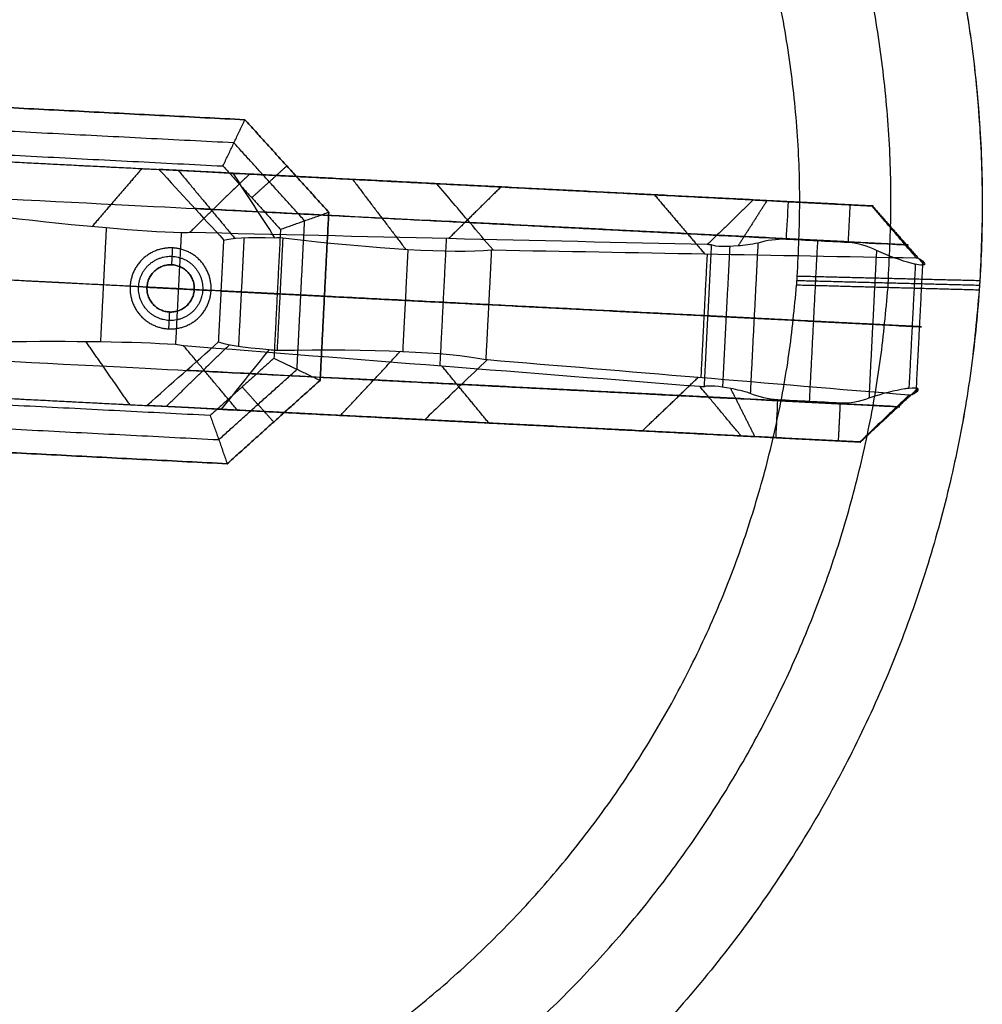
# Model space of a CAD drawing. Header units: millimetres. Extents: x 581 to 1437, y -333 to 1981.
# Tile 41 of 42: x 1295 to 1437, y 1532 to 1678. Entities that reach past the tile are written whole.
import ezdxf

# ---------------------------------------------------------------- set-up
doc = ezdxf.new("R2010")
doc.units = ezdxf.units.MM
doc.layers.add('Legs', color=7, linetype='Continuous', true_color=0x3fbf7f)
doc.layers.add('Tabletop', color=7, linetype='Continuous', true_color=0xcc9900)

msp = doc.modelspace()

# ---------------------------------------------------------------- linework, layer by layer
at = {"layer": 'Legs'}
for p, q in [((1349.77, 1653.84, -1516.22), (1378.09, 1652.39, -1516.22)), ((1361.15, 1653.26, -1468.64), (1361.15, 1653.26, -1541.99)), ((1347.98, 1618.89, -1516.22), (1376.3, 1617.44, -1516.22)), ((1359.36, 1618.3, -1468.64), (1359.36, 1618.3, -1541.99))]:
    msp.add_line(p, q, dxfattribs=at)
at = {"layer": 'Legs', "extrusion": (0.051117, 0.998693, 1.52656e-16)}
for centre in [(-1148.26, -1505.92, 1720.67), (-1148.26, -1505.92, 1685.67)]:
    msp.add_arc(centre, 101.27, 125.2623, 158.5565, dxfattribs=at)
at = {"layer": 'Legs', "extrusion": (0.051117, 0.998693, 0)}
for centre, radius, start, end in [((-1148.26, -1505.92, 1715.17), 95.77, 127.6237, 158.6257), ((-1272.42, -1378.8, 1715.17), 38.36, 317.627, 349.5068), ((-1148.26, -1505.92, 1691.17), 95.77, 127.6237, 158.6257), ((-1272.42, -1378.8, 1691.17), 38.36, 317.627, 349.5068)]:
    msp.add_arc(centre, radius, start, end, dxfattribs=at)
at = {"layer": 'Legs', "extrusion": (-0.051117, -0.998693, -5.42101e-20)}
for centre in [(1322.38, -1635.52, -1720.67), (1322.38, -1635.52, -1685.67)]:
    msp.add_arc(centre, 5.61, 201.3047, 269.5879, dxfattribs=at)
at = {"layer": 'Legs', "extrusion": (-0.051117, -0.998693, 0)}
for centre, radius, start, end in [((1148.44, -1500.17, -1715.17), 135.18, 20.0141, 44.9643), ((1322.38, -1635.52, -1715.17), 11.11, 201.9918, 269.6832), ((1331.55, -1637.76, -1715.17), 8.87, 269.9953, 18.5503), ((1148.44, -1500.17, -1691.17), 135.18, 20.0141, 44.9643), ((1322.38, -1635.52, -1691.17), 11.11, 201.9918, 269.6832), ((1331.55, -1637.76, -1691.17), 8.87, 269.9953, 18.5503)]:
    msp.add_arc(centre, radius, start, end, dxfattribs=at)
at = {"layer": 'Legs'}
for points, degree in [([(1328.18, 1662.96, -1378.78), (1280.6, 1665.39, -1378.78), (1233.02, 1667.83, -1378.78)], 2), ([(1233.02, 1667.83, -1375.78), (1280.6, 1665.39, -1375.78), (1328.18, 1662.96, -1375.78)], 2), ([(1326.56, 1659.53, -1382.28), (1274.6, 1662.19, -1382.28), (1222.63, 1664.85, -1382.28)], 2), ([(1324.93, 1656.11, -1385.78), (1325.05, 1656.37, -1385.52), (1325.29, 1656.87, -1385), (1325.66, 1657.63, -1384.23), (1326.02, 1658.39, -1383.45), (1326.38, 1659.15, -1382.67), (1326.74, 1659.91, -1381.89), (1327.1, 1660.68, -1381.12), (1327.46, 1661.44, -1380.34), (1327.82, 1662.2, -1379.56), (1328.06, 1662.7, -1379.04), (1328.18, 1662.96, -1378.78)], 3), ([(1340.59, 1649.27, -1378.78), (1334.38, 1656.11, -1378.78), (1328.18, 1662.96, -1378.78)], 2), ([(1328.18, 1662.96, -1378.78), (1328.18, 1662.96, -1377.28), (1328.18, 1662.96, -1375.78)], 2), ([(1328.18, 1662.96, -1375.78), (1334.38, 1656.11, -1375.78), (1340.59, 1649.27, -1375.78)], 2), ([(1218.16, 1661.58, -1385.78), (1271.55, 1658.85, -1385.78), (1324.93, 1656.11, -1385.78)], 2), ([(1337.02, 1648, -1382.28), (1331.79, 1653.77, -1382.28), (1326.56, 1659.53, -1382.28)], 2), ([(1293.1, 1656.74, -1385.78), (1304.29, 1656.17, -1385.78), (1315.47, 1655.6, -1385.78)], 2), ([(1312.93, 1655.73, -1441.73), (1309.24, 1651.42, -1444.57), (1305.55, 1647.12, -1447.41)], 2), ([(1315.47, 1655.6, -1385.78), (1318.67, 1652.1, -1385.78), (1321.86, 1648.62, -1385.78), (1325.07, 1645.14, -1385.78)], 3), ([(1318.33, 1655.45, -1395.77), (1322.51, 1650.42, -1393.91), (1326.69, 1645.4, -1392.05)], 2), ([(1324.93, 1656.11, -1385.78), (1329.19, 1651.42, -1385.78), (1333.45, 1646.72, -1385.78)], 2), ([(1332.62, 1645.49, -1402.08), (1330.56, 1648.67, -1404.2), (1328.5, 1651.85, -1406.33), (1326.45, 1655.03, -1408.46)], 3), ([(1328.85, 1654.91, -1468.9), (1366.12, 1653, -1553.23), (1403.39, 1651.1, -1637.55)], 2), ([(1334.38, 1656.11, -1378.78), (1331.79, 1653.76, -1382.28), (1329.2, 1651.41, -1385.78)], 2), ([(1334.38, 1656.11, -1378.78), (1334.38, 1656.11, -1377.28), (1334.38, 1656.11, -1375.78)], 2), ([(1344.11, 1654.13, -1430.48), (1348.04, 1648.95, -1427.81), (1351.97, 1643.78, -1425.14)], 2), ([(1420.97, 1650.2, -1636.71), (1388.77, 1651.84, -1546.24), (1356.58, 1653.49, -1455.77)], 2), ([(1366.07, 1653.01, -1553.12), (1362.2, 1649.18, -1554.74), (1358.32, 1645.35, -1556.37)], 2), ([(1388.79, 1651.84, -1546.29), (1392.5, 1647.47, -1544.89), (1396.22, 1643.1, -1543.48)], 2), ([(1405.44, 1650.99, -1640.14), (1403.3, 1647.63, -1643), (1401.16, 1644.27, -1645.85)], 2), ([(1408.57, 1650.83, -1641.12), (1408.47, 1648.97, -1642.99), (1408.36, 1647.1, -1644.86), (1408.26, 1645.24, -1646.72)], 3), ([(1408.57, 1650.83, -1641.12), (1413.17, 1650.6, -1641.12), (1417.77, 1650.36, -1641.13)], 2), ([(1323.5, 1649.68, -1471.02), (1360.77, 1647.77, -1555.35), (1398.04, 1645.86, -1639.68)], 2), ([(1333.45, 1646.72, -1385.78), (1333.72, 1646.82, -1385.52), (1334.25, 1647.01, -1385), (1335.04, 1647.29, -1384.23), (1335.83, 1647.57, -1383.45), (1336.63, 1647.85, -1382.67), (1337.42, 1648.14, -1381.89), (1338.21, 1648.42, -1381.12), (1339.01, 1648.7, -1380.34), (1339.8, 1648.99, -1379.56), (1340.33, 1649.18, -1379.04), (1340.59, 1649.27, -1378.78)], 3), ([(1339.32, 1624.37, -1378.78), (1339.95, 1636.82, -1378.78), (1340.59, 1649.27, -1378.78)], 2), ([(1340.59, 1649.27, -1375.78), (1339.95, 1636.82, -1375.78), (1339.32, 1624.37, -1375.78)], 2), ([(1340.59, 1649.27, -1378.78), (1340.59, 1649.27, -1377.28), (1340.59, 1649.27, -1375.78)], 2), ([(1417.48, 1644.77, -1646.72), (1417.62, 1647.56, -1643.92), (1417.77, 1650.36, -1641.13)], 2), ([(1421.04, 1650.19, -1638.55), (1424.86, 1645.83, -1639.54), (1428.69, 1641.47, -1640.53)], 2), ([(1318.76, 1646.19, -1469.72), (1312.76, 1646.41, -1455.92), (1303.86, 1647.19, -1443.6), (1292.68, 1648.47, -1433.61)], 3), ([(1335.9, 1626, -1382.28), (1336.46, 1637, -1382.28), (1337.02, 1648, -1382.28)], 2), ([(1425.88, 1644.44, -1634.93), (1393.67, 1646.09, -1544.42), (1361.46, 1647.73, -1453.91)], 2), ([(1307.66, 1646.93, -1450.24), (1307.23, 1638.49, -1450.24), (1306.8, 1630.06, -1450.24)], 2), ([(1318.76, 1646.19, -1469.72), (1318.33, 1637.93, -1469.72), (1317.91, 1629.66, -1469.72)], 2), ([(1319.99, 1646.25, -1472.4), (1319.58, 1646.21, -1471.51), (1319.17, 1646.19, -1470.61), (1318.76, 1646.19, -1469.72)], 3), ([(1396.61, 1644.46, -1640.25), (1371.07, 1645.05, -1584.3), (1345.53, 1645.65, -1528.35), (1319.99, 1646.25, -1472.4)], 3), ([(1333.45, 1646.72, -1385.78), (1332.96, 1637.18, -1385.78), (1332.48, 1627.63, -1385.78)], 2), ([(1324.3, 1630.06, -1385.78), (1324.68, 1637.6, -1385.78), (1325.07, 1645.14, -1385.78)], 2), ([(1325.07, 1645.14, -1385.78), (1326, 1645.45, -1391.82), (1328.62, 1645.57, -1397.47), (1332.62, 1645.49, -1402.08)], 3), ([(1328.05, 1645.47, -1395.22), (1327.64, 1637.45, -1395.22), (1327.23, 1629.43, -1395.22)], 2), ([(1332.62, 1645.49, -1402.08), (1333, 1645.51, -1402.51), (1333.39, 1645.51, -1402.94), (1333.79, 1645.49, -1403.35)], 3), ([(1333.79, 1645.49, -1403.35), (1333.37, 1637.16, -1403.35), (1332.94, 1628.82, -1403.35)], 2), ([(1333.79, 1645.49, -1403.35), (1348, 1643.79, -1416.63), (1358.64, 1643.17, -1433.35), (1364.66, 1643.68, -1451.91)], 3), ([(1357.98, 1645.36, -1555.64), (1357.5, 1635.92, -1555.64), (1357.02, 1626.48, -1555.64)], 2), ([(1404.1, 1644.69, -1646.73), (1403.53, 1633.57, -1646.73), (1402.96, 1622.44, -1646.73)], 2), ([(1408.26, 1645.24, -1646.72), (1406.84, 1645.3, -1646.73), (1405.46, 1645.09, -1646.73), (1404.1, 1644.69, -1646.73)], 3), ([(1417.48, 1644.77, -1646.72), (1414.41, 1644.93, -1646.72), (1411.33, 1645.08, -1646.72), (1408.26, 1645.24, -1646.72)], 3), ([(1408.27, 1645.34, -1646.62), (1412.88, 1645.1, -1646.62), (1417.49, 1644.87, -1646.63)], 2), ([(1412.91, 1645, -1646.72), (1412.3, 1633.12, -1646.72), (1411.69, 1621.23, -1646.72)], 2), ([(1421.64, 1643.62, -1646.72), (1420.32, 1644.26, -1646.72), (1418.95, 1644.69, -1646.72), (1417.48, 1644.77, -1646.72)], 3), ([(1317.37, 1641.48, -1378.28), (1317.43, 1642.73, -1377.03), (1317.5, 1643.98, -1375.78)], 2), ([(1352.3, 1643.76, -1425.65), (1351.91, 1636.21, -1425.65), (1351.53, 1628.66, -1425.65)], 2), ([(1364.66, 1643.68, -1451.91), (1364.25, 1635.58, -1451.91), (1363.83, 1627.47, -1451.91)], 2), ([(1364.66, 1643.68, -1451.91), (1364.74, 1643.68, -1452.14), (1364.82, 1643.68, -1452.37), (1364.9, 1643.68, -1452.6)], 3), ([(1364.9, 1643.68, -1452.6), (1385.77, 1643.29, -1513.18), (1406.65, 1642.9, -1573.76), (1427.53, 1642.51, -1634.34)], 3), ([(1397.2, 1644.41, -1641.55), (1396.66, 1633.92, -1641.55), (1396.13, 1623.43, -1641.55)], 2), ([(1397.2, 1644.41, -1641.55), (1397, 1644.45, -1641.12), (1396.81, 1644.47, -1640.68), (1396.61, 1644.46, -1640.25)], 3), ([(1399.92, 1644.19, -1645.08), (1399.39, 1633.78, -1645.08), (1398.86, 1623.37, -1645.08)], 2), ([(1421.64, 1643.62, -1646.72), (1421.08, 1632.67, -1646.72), (1420.52, 1621.72, -1646.72)], 2), ([(1396.58, 1643.09, -1544.54), (1396.11, 1633.95, -1544.54), (1395.65, 1624.8, -1544.54)], 2), ([(1428.48, 1642.03, -1637.16), (1427.98, 1632.31, -1637.16), (1427.48, 1622.6, -1637.16)], 2), ([(1427.53, 1642.51, -1634.34), (1427.86, 1642.49, -1635.3), (1428.17, 1642.32, -1636.23), (1428.48, 1642.03, -1637.16)], 3), ([(1317.37, 1641.48, -1385.72), (1317.37, 1641.48, -1382), (1317.37, 1641.48, -1378.28)], 2), ([(1427.39, 1641.56, -1643.67), (1426.92, 1632.37, -1643.67), (1426.44, 1623.18, -1643.67)], 2), ([(1311.2, 1638.29, -1375.78), (1295.09, 1639.12, -1375.78), (1278.99, 1639.94, -1375.78)], 2), ([(1313.69, 1638.16, -1378.28), (1312.45, 1638.23, -1377.03), (1311.2, 1638.29, -1375.78)], 2), ([(1313.69, 1638.16, -1385.72), (1313.69, 1638.16, -1382), (1313.69, 1638.16, -1378.28)], 2), ([(1313.69, 1638.16, -1385.72), (1317.19, 1637.99, -1385.72), (1320.69, 1637.81, -1385.72)], 2), ([(1396.66, 1633.92, -1641.55), (1357.5, 1635.92, -1555.64), (1318.33, 1637.93, -1469.72)], 2), ([(1320.69, 1637.81, -1378.28), (1321.93, 1637.74, -1377.03), (1323.18, 1637.68, -1375.78)], 2), ([(1320.69, 1637.81, -1378.28), (1320.69, 1637.81, -1382), (1320.69, 1637.81, -1385.72)], 2), ([(1339.95, 1636.82, -1375.78), (1331.57, 1637.25, -1375.78), (1323.18, 1637.68, -1375.78)], 2), ([(1332.96, 1637.18, -1385.78), (1328.82, 1637.39, -1385.78), (1324.68, 1637.6, -1385.78)], 2), ([(1339.95, 1636.82, -1378.78), (1336.46, 1637, -1382.28), (1332.96, 1637.18, -1385.78)], 2), ([(1339.95, 1636.82, -1378.78), (1339.95, 1636.82, -1377.28), (1339.95, 1636.82, -1375.78)], 2), ([(1317.01, 1634.49, -1378.28), (1316.95, 1633.24, -1377.03), (1316.88, 1631.99, -1375.78)], 2), ([(1317.01, 1634.49, -1385.72), (1317.01, 1634.49, -1382), (1317.01, 1634.49, -1378.28)], 2), ([(1364.25, 1635.58, -1451.91), (1396.11, 1633.95, -1544.54), (1427.98, 1632.31, -1637.16)], 2), ([(1421.08, 1632.67, -1646.72), (1412.3, 1633.12, -1646.72), (1403.53, 1633.57, -1646.73)], 2), ([(1317.91, 1629.66, -1469.72), (1311.92, 1630.06, -1455.92), (1302.99, 1630.19, -1443.6), (1291.74, 1630.05, -1433.61)], 3), ([(1311.15, 1620.77, -1441.73), (1307.91, 1625.43, -1444.57), (1304.68, 1630.08, -1447.41)], 2), ([(1313.68, 1620.64, -1385.78), (1317.22, 1623.79, -1385.78), (1320.75, 1626.93, -1385.78), (1324.3, 1630.06, -1385.78)], 3), ([(1324.3, 1630.06, -1385.78), (1325.19, 1629.66, -1391.82), (1327.78, 1629.28, -1397.47), (1331.78, 1628.94, -1402.08)], 3), ([(1316.54, 1620.5, -1395.77), (1321.21, 1625.07, -1393.91), (1325.88, 1629.64, -1392.05)], 2), ([(1319.13, 1629.48, -1472.4), (1318.72, 1629.56, -1471.51), (1318.32, 1629.62, -1470.61), (1317.91, 1629.66, -1469.72)], 3), ([(1395.53, 1623.44, -1640.25), (1370.06, 1625.45, -1584.3), (1344.6, 1627.47, -1528.35), (1319.13, 1629.48, -1472.4)], 3), ([(1331.78, 1628.94, -1402.08), (1329.4, 1625.99, -1404.2), (1327.03, 1623.03, -1406.33), (1324.66, 1620.08, -1408.46)], 3), ([(1331.78, 1628.94, -1402.08), (1332.15, 1628.88, -1402.51), (1332.54, 1628.84, -1402.94), (1332.94, 1628.82, -1403.35)], 3), ([(1332.94, 1628.82, -1403.35), (1347.25, 1629.06, -1416.63), (1357.89, 1628.6, -1433.35), (1363.83, 1627.47, -1451.91)], 3), ([(1342.32, 1619.18, -1430.48), (1346.76, 1623.92, -1427.81), (1351.2, 1628.67, -1425.14)], 2), ([(1332.48, 1627.63, -1385.78), (1327.76, 1623.4, -1385.78), (1323.04, 1619.16, -1385.78)], 2), ([(1332.48, 1627.63, -1385.78), (1332.73, 1627.51, -1385.52), (1333.24, 1627.27, -1385), (1334, 1626.91, -1384.23), (1334.76, 1626.55, -1383.45), (1335.52, 1626.18, -1382.67), (1336.28, 1625.82, -1381.89), (1337.04, 1625.46, -1381.12), (1337.8, 1625.09, -1380.34), (1338.56, 1624.73, -1379.56), (1339.06, 1624.49, -1379.04), (1339.32, 1624.37, -1378.78)], 3), ([(1363.83, 1627.47, -1451.91), (1363.91, 1627.46, -1452.14), (1363.99, 1627.45, -1452.37), (1364.07, 1627.44, -1452.6)], 3), ([(1364.07, 1627.44, -1452.6), (1384.87, 1625.7, -1513.18), (1405.68, 1623.96, -1573.76), (1426.49, 1622.22, -1634.34)], 3), ([(1322.27, 1625.71, -1471.02), (1359.54, 1623.8, -1555.35), (1396.82, 1621.89, -1639.68)], 2), ([(1324.31, 1615.59, -1382.28), (1330.1, 1620.8, -1382.28), (1335.9, 1626, -1382.28)], 2), ([(1364.28, 1618.05, -1553.12), (1360.82, 1622.26, -1554.74), (1357.35, 1626.46, -1556.37)], 2), ([(1323.04, 1619.16, -1385.78), (1269.65, 1621.89, -1385.78), (1216.27, 1624.63, -1385.78)], 2), ([(1325.57, 1612.02, -1378.78), (1332.44, 1618.2, -1378.78), (1339.32, 1624.37, -1378.78)], 2), ([(1339.32, 1624.37, -1375.78), (1332.44, 1618.2, -1375.78), (1325.57, 1612.02, -1375.78)], 2), ([(1339.32, 1624.37, -1378.78), (1339.32, 1624.37, -1377.28), (1339.32, 1624.37, -1375.78)], 2), ([(1387, 1616.89, -1546.29), (1391.14, 1620.86, -1544.89), (1395.28, 1624.83, -1543.48)], 2), ([(1332.44, 1618.2, -1378.78), (1330.11, 1620.8, -1382.28), (1327.77, 1623.4, -1385.78)], 2), ([(1424.66, 1620.47, -1634.93), (1392.45, 1622.12, -1544.42), (1360.23, 1623.77, -1453.91)], 2), ([(1396.13, 1623.43, -1641.55), (1395.93, 1623.4, -1641.12), (1395.73, 1623.41, -1640.68), (1395.53, 1623.44, -1640.25)], 3), ([(1403.65, 1616.04, -1640.14), (1401.87, 1619.6, -1643), (1400.08, 1623.16, -1645.85)], 2), ([(1419.25, 1615.24, -1638.55), (1423.5, 1619.19, -1639.54), (1427.75, 1623.14, -1640.53)], 2), ([(1291.31, 1621.79, -1385.78), (1302.5, 1621.21, -1385.78), (1313.68, 1620.64, -1385.78)], 2), ([(1407.05, 1621.47, -1646.72), (1405.62, 1621.55, -1646.73), (1404.28, 1621.9, -1646.73), (1402.96, 1622.44, -1646.73)], 3), ([(1406.78, 1615.88, -1641.12), (1406.87, 1617.74, -1642.99), (1406.96, 1619.61, -1644.86), (1407.05, 1621.47, -1646.72)], 3), ([(1407.04, 1621.37, -1646.62), (1411.65, 1621.13, -1646.62), (1416.26, 1620.9, -1646.63)], 2), ([(1416.26, 1621, -1646.72), (1413.19, 1621.16, -1646.72), (1410.12, 1621.31, -1646.72), (1407.05, 1621.47, -1646.72)], 3), ([(1420.52, 1621.72, -1646.72), (1419.14, 1621.22, -1646.72), (1417.74, 1620.92, -1646.72), (1416.26, 1621, -1646.72)], 3), ([(1220.4, 1620.91, -1382.28), (1272.35, 1618.25, -1382.28), (1324.31, 1615.59, -1382.28)], 2), ([(1327.06, 1619.96, -1468.9), (1364.33, 1618.05, -1553.23), (1401.6, 1616.14, -1637.55)], 2), ([(1416.26, 1621, -1646.72), (1416.12, 1618.2, -1643.92), (1415.98, 1615.41, -1641.13)], 2), ([(1323.04, 1619.16, -1385.78), (1323.14, 1618.9, -1385.52), (1323.32, 1618.37, -1385), (1323.6, 1617.57, -1384.23), (1323.89, 1616.78, -1383.45), (1324.17, 1615.99, -1382.67), (1324.45, 1615.2, -1381.89), (1324.73, 1614.4, -1381.12), (1325.01, 1613.61, -1380.34), (1325.29, 1612.82, -1379.56), (1325.48, 1612.29, -1379.04), (1325.57, 1612.02, -1378.78)], 3), ([(1419.18, 1615.24, -1636.71), (1386.98, 1616.89, -1546.24), (1354.79, 1618.54, -1455.77)], 2), ([(1325.57, 1612.02, -1375.78), (1278.03, 1614.46, -1375.78), (1230.49, 1616.89, -1375.78)], 2), ([(1230.49, 1616.89, -1378.78), (1278.03, 1614.46, -1378.78), (1325.57, 1612.02, -1378.78)], 2), ([(1332.44, 1618.2, -1378.78), (1332.44, 1618.2, -1377.28), (1332.44, 1618.2, -1375.78)], 2), ([(1406.78, 1615.88, -1641.12), (1411.38, 1615.64, -1641.12), (1415.98, 1615.41, -1641.13)], 2), ([(1325.57, 1612.02, -1378.78), (1325.57, 1612.02, -1377.28), (1325.57, 1612.02, -1375.78)], 2)]:
    msp.add_open_spline(points, degree=degree, dxfattribs=at)
for points, weights in [([(1326.45, 1655.03, -1408.46), (1317.57, 1655.49, -1398.77), (1315.47, 1655.6, -1385.78)], [1, 0.957755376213, 0.999806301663]), ([(1356.58, 1653.49, -1455.77), (1346.75, 1654, -1428.77), (1326.45, 1655.03, -1408.46)], [1, 0.976313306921, 1]), ([(1318.33, 1637.93, -1469.72), (1309.24, 1638.39, -1448.78), (1292.21, 1639.26, -1433.61)], [1, 0.976593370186, 1]), ([(1324.68, 1637.6, -1385.78), (1326.22, 1637.52, -1395.96), (1333.37, 1637.16, -1403.35)], [0.999719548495, 0.952306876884, 1]), ([(1333.37, 1637.16, -1403.35), (1355.12, 1636.04, -1423.61), (1364.25, 1635.58, -1451.91)], [1, 0.96773069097, 1]), ([(1403.53, 1633.57, -1646.73), (1398.57, 1633.82, -1646.17), (1396.66, 1633.92, -1641.55)], [1, 0.860514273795, 1]), ([(1324.66, 1620.08, -1408.46), (1315.78, 1620.53, -1398.77), (1313.68, 1620.64, -1385.78)], [1, 0.957755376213, 0.999806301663]), ([(1354.79, 1618.54, -1455.77), (1344.96, 1619.04, -1428.77), (1324.66, 1620.08, -1408.46)], [1, 0.976313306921, 1])]:
    msp.add_rational_spline(points, weights, degree=2, dxfattribs=at)
for points, knots in [([(1328.85, 1654.91, -1468.9), (1328.45, 1654.52, -1469.05), (1327.66, 1653.75, -1469.37), (1326.47, 1652.59, -1469.84), (1325.28, 1651.42, -1470.31), (1324.09, 1650.26, -1470.78), (1322.9, 1649.1, -1471.25), (1321.71, 1647.93, -1471.72), (1320.74, 1646.98, -1472.11), (1320.17, 1646.42, -1472.33), (1319.99, 1646.25, -1472.4)], [0, 0, 0, 0, 1.728676, 3.457355, 5.186036, 6.914719, 8.643405, 10.372094, 12.100786, 12.881973, 12.881973, 12.881973, 12.881973]), ([(1364.9, 1643.68, -1452.6), (1363.75, 1645.03, -1453.03), (1362.61, 1646.38, -1453.47), (1359.83, 1649.65, -1454.53), (1358.2, 1651.57, -1455.15), (1356.58, 1653.49, -1455.77)], [-13.249606, -13.249606, -13.249606, -13.249606, -7.778152, -7.778152, 0, 0, 0, 0]), ([(1403.39, 1651.1, -1637.55), (1403, 1650.71, -1637.71), (1402.2, 1649.93, -1638.02), (1401.01, 1648.77, -1638.49), (1399.82, 1647.61, -1638.97), (1398.64, 1646.44, -1639.44), (1397.56, 1645.39, -1639.87), (1396.89, 1644.73, -1640.14), (1396.61, 1644.46, -1640.25)], [0, 0, 0, 0, 1.728708, 3.457387, 5.186045, 6.914687, 8.643317, 9.866637, 9.866637, 9.866637, 9.866637]), ([(1427.53, 1642.51, -1634.34), (1427.53, 1642.51, -1634.34), (1427.16, 1642.94, -1634.47), (1426.43, 1643.8, -1634.74), (1425.34, 1645.08, -1635.13), (1424.25, 1646.36, -1635.53), (1423.15, 1647.64, -1635.93), (1422.06, 1648.92, -1636.32), (1421.33, 1649.77, -1636.58), (1420.97, 1650.2, -1636.71)], [-10.380701, -10.380701, -10.380701, -10.380701, -10.371305, -8.642768, -6.914227, -5.185682, -3.457132, -1.728573, 0, 0, 0, 0]), ([(1404.1, 1644.69, -1646.73), (1403.08, 1644.5, -1646.61), (1402.09, 1644.36, -1646.32), (1401.16, 1644.27, -1645.85), (1399.37, 1644.1, -1644.94), (1397.96, 1644.15, -1643.41), (1397.2, 1644.41, -1641.55)], [0, 0, 0, 0, 3.125562, 3.125562, 3.125562, 9.251225, 9.251225, 9.251225, 9.251225]), ([(1428.48, 1642.03, -1637.16), (1428.8, 1641.74, -1638.23), (1428.87, 1641.55, -1639.38), (1428.5, 1641.39, -1641.66), (1428.05, 1641.42, -1642.74), (1427.39, 1641.56, -1643.67), (1427.2, 1641.6, -1643.93), (1427, 1641.65, -1644.17), (1426.79, 1641.7, -1644.4), (1425.39, 1642.07, -1645.9), (1423.51, 1642.74, -1646.69), (1421.64, 1643.62, -1646.72)], [0, 0, 0, 0, 3.479001, 3.479001, 6.960614, 6.960614, 6.960614, 7.915433, 7.915433, 7.915433, 14.216998, 14.216998, 14.216998, 14.216998]), ([(1327.06, 1619.96, -1468.9), (1326.71, 1620.38, -1469.05), (1326, 1621.24, -1469.37), (1324.93, 1622.51, -1469.84), (1323.87, 1623.79, -1470.31), (1322.8, 1625.07, -1470.78), (1321.74, 1626.35, -1471.25), (1320.67, 1627.63, -1471.72), (1319.8, 1628.67, -1472.11), (1319.29, 1629.29, -1472.33), (1319.13, 1629.48, -1472.4)], [0, 0, 0, 0, 1.728676, 3.457355, 5.186036, 6.914719, 8.643405, 10.372094, 12.100786, 12.881973, 12.881973, 12.881973, 12.881973]), ([(1364.07, 1627.44, -1452.6), (1362.79, 1626.22, -1453.03), (1361.51, 1624.99, -1453.47), (1358.42, 1622.02, -1454.53), (1356.6, 1620.28, -1455.15), (1354.79, 1618.54, -1455.77)], [-13.249606, -13.249606, -13.249606, -13.249606, -7.778152, -7.778152, 0, 0, 0, 0]), ([(1401.6, 1616.14, -1637.55), (1401.25, 1616.57, -1637.71), (1400.54, 1617.42, -1638.02), (1399.47, 1618.7, -1638.49), (1398.41, 1619.98, -1638.97), (1397.35, 1621.25, -1639.44), (1396.39, 1622.41, -1639.87), (1395.78, 1623.14, -1640.14), (1395.53, 1623.44, -1640.25)], [0, 0, 0, 0, 1.728708, 3.457387, 5.186045, 6.914687, 8.643317, 9.866637, 9.866637, 9.866637, 9.866637]), ([(1402.96, 1622.44, -1646.73), (1401.97, 1622.74, -1646.61), (1400.99, 1622.98, -1646.32), (1400.08, 1623.16, -1645.85), (1398.31, 1623.51, -1644.94), (1396.91, 1623.61, -1643.41), (1396.13, 1623.43, -1641.55)], [0, 0, 0, 0, 3.125562, 3.125562, 3.125562, 9.251225, 9.251225, 9.251225, 9.251225]), ([(1427.48, 1622.6, -1637.16), (1427.83, 1622.85, -1638.23), (1427.93, 1623.04, -1639.38), (1427.57, 1623.24, -1641.66), (1427.12, 1623.25, -1642.74), (1426.44, 1623.18, -1643.67), (1426.26, 1623.16, -1643.93), (1426.05, 1623.13, -1644.17), (1425.84, 1623.1, -1644.4), (1424.41, 1622.88, -1645.9), (1422.47, 1622.4, -1646.69), (1420.52, 1621.72, -1646.72)], [0, 0, 0, 0, 3.479001, 3.479001, 6.960614, 6.960614, 6.960614, 7.915433, 7.915433, 7.915433, 14.216998, 14.216998, 14.216998, 14.216998]), ([(1426.49, 1622.22, -1634.34), (1426.49, 1622.22, -1634.34), (1426.08, 1621.83, -1634.47), (1425.27, 1621.05, -1634.74), (1424.05, 1619.89, -1635.13), (1422.83, 1618.73, -1635.53), (1421.61, 1617.57, -1635.93), (1420.4, 1616.4, -1636.32), (1419.58, 1615.63, -1636.58), (1419.18, 1615.24, -1636.71)], [-10.380701, -10.380701, -10.380701, -10.380701, -10.371305, -8.642768, -6.914227, -5.185682, -3.457132, -1.728573, 0, 0, 0, 0]), ([(1426.49, 1622.22, -1634.34), (1426.64, 1622.21, -1634.78), (1426.79, 1622.24, -1635.22), (1427.13, 1622.36, -1636.17), (1427.3, 1622.46, -1636.67), (1427.48, 1622.6, -1637.16)], [0.220765, 0.220765, 0.220765, 0.220765, 1.625819, 1.625819, 3.249331, 3.249331, 3.249331, 3.249331])]:
    msp.add_open_spline(points, degree=3, knots=knots, dxfattribs=at)
for points, weights, knots in [([(1417.77, 1650.36, -1641.13), (1419.48, 1650.27, -1641.13), (1420.49, 1650.22, -1639.74), (1421.5, 1650.17, -1638.35), (1420.97, 1650.2, -1636.71)], [1, 0.890962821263, 1, 0.890962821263, 1], [0, 0, 0, 13.538513, 13.538513, 27.077025, 27.077025, 27.077025]), ([(1323.18, 1637.68, -1375.78), (1322.88, 1631.69, -1375.78), (1316.88, 1631.99, -1375.78), (1310.89, 1632.3, -1375.78), (1311.2, 1638.29, -1375.78), (1311.5, 1644.28, -1375.78), (1317.5, 1643.98, -1375.78), (1323.49, 1643.67, -1375.78), (1323.18, 1637.68, -1375.78)], [1, 0.707106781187, 1, 0.707106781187, 1, 0.707106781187, 1, 0.707106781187, 1], [-37.698159, -37.698159, -37.698159, -28.27362, -28.27362, -18.84908, -18.84908, -9.42454, -9.42454, 0, 0, 0]), ([(1321.93, 1637.74, -1377.03), (1322.18, 1642.49, -1377.03), (1317.43, 1642.73, -1377.03), (1312.69, 1642.97, -1377.03), (1312.45, 1638.23, -1377.03), (1312.2, 1633.48, -1377.03), (1316.95, 1633.24, -1377.03), (1321.69, 1633, -1377.03), (1321.93, 1637.74, -1377.03)], [1, 0.707106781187, 1, 0.707106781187, 1, 0.707106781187, 1, 0.707106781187, 1], [0, 0, 0, 9.42454, 9.42454, 18.84908, 18.84908, 28.27362, 28.27362, 37.698159, 37.698159, 37.698159]), ([(1320.69, 1637.81, -1378.28), (1320.86, 1641.3, -1378.28), (1317.37, 1641.48, -1378.28), (1313.87, 1641.66, -1378.28), (1313.69, 1638.16, -1378.28), (1313.52, 1634.67, -1378.28), (1317.01, 1634.49, -1378.28), (1320.51, 1634.31, -1378.28), (1320.69, 1637.81, -1378.28)], [1, 0.707106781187, 1, 0.707106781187, 1, 0.707106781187, 1, 0.707106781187, 1], [0, 0, 0, 9.42454, 9.42454, 18.84908, 18.84908, 28.27362, 28.27362, 37.698159, 37.698159, 37.698159]), ([(1320.69, 1637.81, -1385.72), (1320.51, 1634.31, -1385.72), (1317.01, 1634.49, -1385.72), (1313.52, 1634.67, -1385.72), (1313.69, 1638.16, -1385.72), (1313.87, 1641.66, -1385.72), (1317.37, 1641.48, -1385.72), (1320.86, 1641.3, -1385.72), (1320.69, 1637.81, -1385.72)], [1, 0.707106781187, 1, 0.707106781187, 1, 0.707106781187, 1, 0.707106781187, 1], [-21.991149, -21.991149, -21.991149, -16.493361, -16.493361, -10.995574, -10.995574, -5.497787, -5.497787, 0, 0, 0]), ([(1427.98, 1632.31, -1637.16), (1429.07, 1632.26, -1640.68), (1426.92, 1632.37, -1643.67), (1424.76, 1632.48, -1646.66), (1421.08, 1632.67, -1646.72)], [1, 0.894484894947, 1, 0.894484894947, 1], [354.498289, 354.498289, 354.498289, 361.336813, 361.336813, 368.175337, 368.175337, 368.175337]), ([(1415.98, 1615.41, -1641.13), (1417.69, 1615.32, -1641.13), (1418.7, 1615.27, -1639.74), (1419.71, 1615.21, -1638.35), (1419.18, 1615.24, -1636.71)], [1, 0.890962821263, 1, 0.890962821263, 1], [0, 0, 0, 13.538513, 13.538513, 27.077025, 27.077025, 27.077025])]:
    msp.add_rational_spline(points, weights, degree=2, knots=knots, dxfattribs=at)
at = {"layer": 'Tabletop'}
for points, weights, knots in [([(1423.41, 1639.44, -1370.29), (1429.95, 1736.56, -1370.23), (1348.18, 1789.46, -1370.35), (1341.02, 1794.26, -1370.32), (1333.62, 1798.68, -1370.28), (1156.76, 1902.73, -1370.28), (959.83, 1960.4, -1370.28)], [0.998908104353, 0.856300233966, 0.987509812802, 0.992965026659, 0.999683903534, 0.992231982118, 1], [1378.722982, 1378.722982, 1378.722982, 1573.092635, 1573.092635, 1592.701115, 1592.701115, 2044.563844, 2044.563844, 2044.563844]), ([(1409.92, 1639.77, -1375.78), (1416.52, 1734.8, -1375.78), (1334.16, 1782.69, -1375.78), (1326.79, 1787.08, -1375.78), (1319.37, 1791.39, -1375.78), (1147.24, 1891.44, -1375.78), (956.17, 1947.4, -1375.78)], [1, 0.849000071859, 1, 0.9996701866, 0.999367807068, 0.992399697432, 1], [1378.722982, 1378.722982, 1378.722982, 1573.092635, 1573.092635, 1592.701115, 1592.701115, 2044.563844, 2044.563844, 2044.563844]), ([(1347.86, 1805.96, -1356.78), (1444.71, 1749.54, -1356.78), (1436.84, 1637.73, -1356.78), (1428.98, 1525.91, -1356.78), (1325.18, 1483.61, -1356.78)], [1, 0.848960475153, 1, 0.848960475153, 1], [-1504.188517, -1504.188517, -1504.188517, -1303.665963, -1303.665963, -1103.143409, -1103.143409, -1103.143409]), ([(1347.86, 1805.96, -1360.78), (1444.71, 1749.54, -1360.78), (1436.84, 1637.73, -1360.78), (1428.98, 1525.91, -1360.78), (1325.18, 1483.61, -1360.78)], [1, 0.848960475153, 1, 0.848960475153, 1], [-1504.188517, -1504.188517, -1504.188517, -1303.665963, -1303.665963, -1103.143409, -1103.143409, -1103.143409]), ([(1296.61, 1501.56, -1375.78), (1305.9, 1505.05, -1375.78), (1315.14, 1508.67, -1375.78), (1402.49, 1544.38, -1375.78), (1409.83, 1638.46, -1375.78)], [0.998729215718, 0.999338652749, 1, 0.850219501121, 0.997580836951], [1161.605509, 1161.605509, 1161.605509, 1184.353329, 1184.353329, 1377.153312, 1377.153312, 1377.153312]), ([(1310.9, 1492.58, -1370.28), (1320.15, 1496.32, -1370.32), (1329.16, 1500.63, -1370.36), (1416.33, 1541.95, -1370.23), (1423.35, 1638.09, -1370.28)], [0.999364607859, 0.991699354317, 0.985742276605, 0.857559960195, 0.998790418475], [1161.605509, 1161.605509, 1161.605509, 1184.353329, 1184.353329, 1377.153312, 1377.153312, 1377.153312])]:
    msp.add_rational_spline(points, weights, degree=2, knots=knots, dxfattribs=at)
for points, weights, degree in [([(1347.86, 1805.96, -1364.78), (1443.88, 1750.02, -1364.78), (1436.94, 1639.11, -1364.78)], [1, 0.85006038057, 0.997816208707], 2), ([(1409.83, 1638.46, -1375.78), (1409.88, 1639.11, -1375.78), (1409.92, 1639.77, -1375.78)], [0.997580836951, 0.998780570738, 1], 2), ([(1436.89, 1638.42, -1364.78), (1427.89, 1638.65, -1368.45), (1418.88, 1638.88, -1372.11), (1409.87, 1639.11, -1375.78)], [0.998904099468, 0.998864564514, 0.99882502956, 0.998785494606], 3), ([(1436.94, 1639.11, -1364.78), (1427.92, 1639.33, -1368.45), (1418.91, 1639.55, -1372.12), (1409.92, 1639.77, -1375.78)], [0.997816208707, 0.998544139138, 0.999272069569, 1], 3), ([(1423.35, 1638.09, -1370.28), (1423.39, 1638.76, -1370.28), (1423.41, 1639.44, -1370.29)], [0.998790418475, 0.99884033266, 0.998908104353], 2), ([(1436.94, 1639.11, -1364.78), (1436.89, 1638.42, -1364.78), (1436.84, 1637.73, -1364.78)], [0.997816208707, 0.998900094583, 1], 2), ([(1436.84, 1637.73, -1364.78), (1428.98, 1525.91, -1364.78), (1325.18, 1483.61, -1364.78)], [1, 0.848960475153, 1], 2), ([(1436.84, 1637.73, -1364.78), (1427.85, 1637.97, -1368.44), (1418.85, 1638.22, -1372.11), (1409.83, 1638.46, -1375.78)], [1, 0.999193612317, 0.998387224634, 0.997580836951], 3)]:
    msp.add_rational_spline(points, weights, degree=degree, dxfattribs=at)
msp.add_open_spline([(1436.84, 1637.73, -1364.78), (1436.84, 1637.73, -1360.78), (1436.84, 1637.73, -1356.78)], degree=2, dxfattribs=at)

doc.saveas('drawing.dxf')
